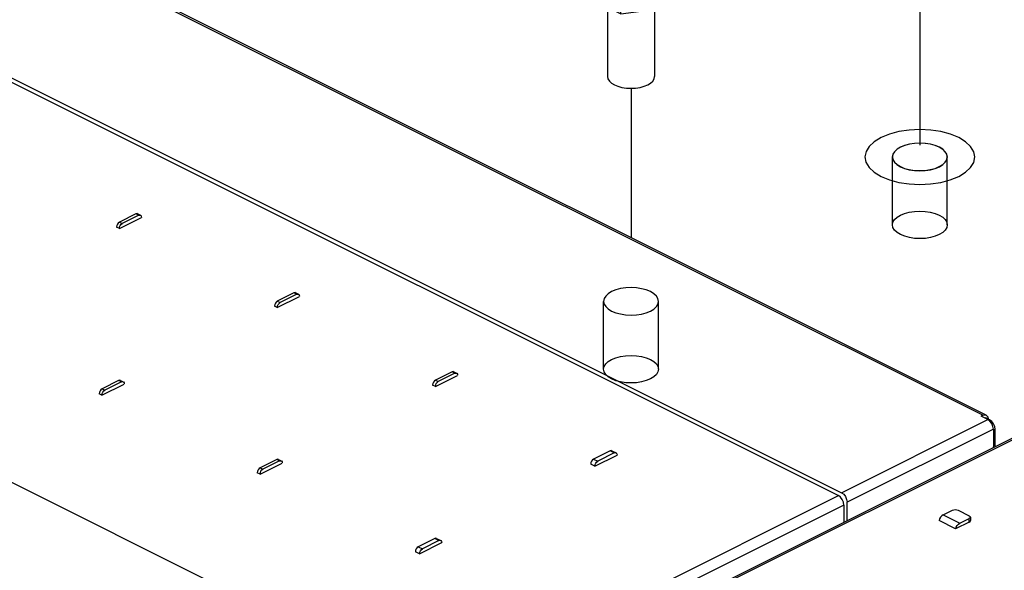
# Paper-space layout '005_EXP_CORICANT_PE_DRAWING_3_1' of a CAD drawing. Header units: millimetres. Extents: x 6 to 413, y 7 to 290.
# Tile 214 of 228: x 219.92 to 231.22, y 160.1 to 166.42. Entities that reach past the tile are written whole.
import ezdxf

# ---------------------------------------------------------------- set-up
doc = ezdxf.new("R2010")
doc.units = ezdxf.units.MM
doc.header["$LTSCALE"] = 23.1
doc.linetypes.add('DASHED', pattern=[0.2, 0.1, -0.1])
for name, color, linetype in [('000_OFFSET-LINES', 7, 'CONTINUOUS'), ('119A00000356A_BL298', 7, 'CONTINUOUS'), ('124100005500A_SPACER_M3X1_BL329', 7, 'CONTINUOUS'), ('2X6_SFP28_119A00000356A_BL292', 7, 'CONTINUOUS'), ('ALL_AXES', 7, 'CONTINUOUS'), ('MAIN_PCB_BL273', 7, 'CONTINUOUS')]:
    doc.layers.add(name, color=color, linetype=linetype)

# ---------------------------------------------------------------- blocks, each defined once
blk = doc.blocks.new('MAIN_PCB_BL273', base_point=(232.149, 166.177))
at = {"layer": 'MAIN_PCB_BL273', "color": 4, "linetype": 'Continuous'}
for points in [[(230.699, 164.623), (230.777, 164.671), (230.835, 164.725), (230.871, 164.784), (230.883, 164.846), (230.871, 164.907), (230.836, 164.966), (230.778, 165.021), (230.699, 165.069), (230.604, 165.108), (230.495, 165.137), (230.378, 165.155), (230.253, 165.161), (230.131, 165.155), (230.013, 165.137), (229.905, 165.109), (229.808, 165.069)], [(229.808, 165.069), (229.73, 165.021), (229.672, 164.967), (229.636, 164.908), (229.623, 164.846), (229.635, 164.785), (229.671, 164.726), (229.729, 164.672), (229.808, 164.623), (229.903, 164.584), (230.011, 164.555), (230.129, 164.537), (230.253, 164.531), (230.376, 164.537), (230.493, 164.555), (230.602, 164.584), (230.699, 164.623)], [(230.477, 164.734), (230.516, 164.758), (230.545, 164.785), (230.563, 164.815), (230.569, 164.846), (230.563, 164.877), (230.545, 164.906), (230.516, 164.934), (230.477, 164.958), (230.429, 164.977), (230.375, 164.992), (230.316, 165.001), (230.253, 165.004), (230.192, 165.001), (230.133, 164.992), (230.078, 164.978), (230.03, 164.958)], [(230.03, 164.958), (229.991, 164.934), (229.962, 164.907), (229.944, 164.877), (229.937, 164.846), (229.943, 164.815), (229.961, 164.786), (229.99, 164.759), (230.03, 164.734), (230.078, 164.715), (230.132, 164.7), (230.191, 164.691), (230.253, 164.688), (230.315, 164.691), (230.374, 164.7), (230.428, 164.715), (230.477, 164.734)]]:
    blk.add_lwpolyline(points, dxfattribs=at)
blk = doc.blocks.new('2X6_SFP28_119A00000356A_BL292', base_point=(221.638, 160.585))
at = {"layer": '2X6_SFP28_119A00000356A_BL292', "color": 7, "linetype": 'Continuous'}
for p, q in [((230.974, 161.881), (220.232, 167.251)), ((231.014, 161.883), (220.272, 167.254)), ((218.491, 166.423), (229.354, 160.992)), ((218.531, 166.354), (229.318, 160.96)), ((221.258, 164.193), (221.067, 164.097)), ((221.289, 164.177), (221.098, 164.082)), ((221.27, 164.196), (221.258, 164.193)), ((221.289, 164.177), (221.258, 164.193)), ((221.278, 164.194), (221.27, 164.196)), ((221.278, 164.194), (221.309, 164.178)), ((221.067, 164.026), (221.321, 164.153)), ((221.067, 164.097), (221.098, 164.082)), ((221.076, 164.059), (221.086, 164.072)), ((221.086, 164.072), (221.098, 164.082)), ((221.067, 164.026), (221.035, 164.042)), ((214.31, 163.872), (224.322, 158.866)), ((223.071, 163.286), (222.88, 163.191)), ((223.103, 163.27), (222.912, 163.175)), ((223.083, 163.289), (223.071, 163.286)), ((223.103, 163.27), (223.071, 163.286)), ((223.091, 163.287), (223.083, 163.289)), ((223.091, 163.287), (223.123, 163.271)), ((222.88, 163.119), (223.135, 163.246)), ((222.88, 163.191), (222.912, 163.175)), ((222.89, 163.152), (222.9, 163.166)), ((222.9, 163.166), (222.912, 163.175)), ((222.88, 163.119), (222.849, 163.135)), ((224.885, 162.379), (224.694, 162.284)), ((224.917, 162.363), (224.726, 162.268)), ((224.897, 162.382), (224.885, 162.379)), ((224.917, 162.363), (224.885, 162.379)), ((224.905, 162.38), (224.897, 162.382)), ((224.905, 162.38), (224.937, 162.365)), ((221.059, 162.28), (220.869, 162.185)), ((221.091, 162.264), (220.9, 162.169)), ((221.072, 162.283), (221.059, 162.28)), ((221.091, 162.264), (221.059, 162.28)), ((221.08, 162.281), (221.072, 162.283)), ((221.08, 162.281), (221.111, 162.265)), ((224.694, 162.212), (224.949, 162.339)), ((224.694, 162.284), (224.726, 162.268)), ((224.704, 162.245), (224.714, 162.259)), ((224.714, 162.259), (224.726, 162.268)), ((220.868, 162.113), (221.123, 162.24)), ((220.869, 162.185), (220.9, 162.169)), ((220.878, 162.146), (220.888, 162.16)), ((220.888, 162.16), (220.9, 162.169)), ((224.694, 162.212), (224.662, 162.228)), ((220.868, 162.113), (220.837, 162.129)), ((229.354, 160.992), (231.033, 161.832)), ((230.974, 161.881), (230.955, 161.871)), ((231.033, 161.832), (230.955, 161.871)), ((230.974, 161.881), (230.998, 161.887)), ((230.998, 161.887), (231.014, 161.883)), ((231.012, 161.85), (231.004, 161.846)), ((231.054, 161.829), (231.012, 161.85)), ((231.014, 161.883), (231.019, 161.88)), ((231.019, 161.88), (231.032, 161.862)), ((231.032, 161.862), (231.037, 161.837)), ((231.058, 161.813), (231.033, 161.832)), ((231.043, 161.823), (231.054, 161.829)), ((231.097, 161.722), (229.418, 160.882)), ((231.097, 161.722), (231.097, 161.533)), ((231.118, 161.719), (231.097, 161.708)), ((231.118, 161.719), (231.113, 161.751)), ((231.118, 161.523), (231.118, 161.719)), ((226.699, 161.472), (226.508, 161.377)), ((226.747, 161.449), (226.699, 161.472)), ((226.719, 161.474), (226.767, 161.45)), ((231.097, 161.533), (231.094, 161.511)), ((222.873, 161.373), (222.682, 161.278)), ((222.905, 161.357), (222.714, 161.262)), ((222.885, 161.376), (222.873, 161.373)), ((222.905, 161.357), (222.873, 161.373)), ((222.893, 161.374), (222.885, 161.376)), ((222.893, 161.374), (222.925, 161.359)), ((226.508, 161.377), (226.556, 161.353)), ((226.524, 161.297), (226.779, 161.425)), ((226.747, 161.449), (226.556, 161.353)), ((222.682, 161.206), (222.937, 161.333)), ((222.682, 161.278), (222.714, 161.262)), ((222.692, 161.239), (222.702, 161.253)), ((222.702, 161.253), (222.714, 161.262)), ((226.524, 161.297), (226.476, 161.321)), ((222.682, 161.206), (222.65, 161.222)), ((224.038, 158.32), (229.318, 160.96)), ((229.382, 160.851), (224.285, 158.302)), ((229.382, 160.851), (229.382, 160.655)), ((229.418, 160.673), (229.418, 160.882)), ((224.687, 160.466), (224.496, 160.371)), ((224.735, 160.442), (224.544, 160.347)), ((224.735, 160.442), (224.687, 160.466)), ((224.707, 160.468), (224.755, 160.444)), ((224.496, 160.371), (224.544, 160.347)), ((224.512, 160.291), (224.767, 160.419)), ((224.512, 160.291), (224.464, 160.315))]:
    blk.add_line(p, q, dxfattribs=at)
for points in [[(221.289, 164.177), (221.302, 164.18), (221.309, 164.178)], [(221.309, 164.178), (221.312, 164.177), (221.319, 164.168), (221.321, 164.153)], [(221.044, 164.075), (221.037, 164.059), (221.035, 164.042)], [(221.067, 164.097), (221.054, 164.088), (221.044, 164.075)], [(221.067, 164.026), (221.069, 164.043), (221.076, 164.059)], [(223.103, 163.27), (223.115, 163.273), (223.123, 163.271)], [(223.123, 163.271), (223.126, 163.27), (223.132, 163.261), (223.135, 163.247)], [(222.858, 163.168), (222.851, 163.152), (222.849, 163.135)], [(222.88, 163.191), (222.868, 163.181), (222.858, 163.168)], [(222.88, 163.119), (222.883, 163.136), (222.89, 163.152)], [(224.917, 162.363), (224.929, 162.366), (224.937, 162.365)], [(224.937, 162.365), (224.939, 162.363), (224.946, 162.354), (224.949, 162.34)], [(221.091, 162.264), (221.103, 162.267), (221.111, 162.265)], [(221.111, 162.265), (221.114, 162.264), (221.121, 162.255), (221.123, 162.241)], [(224.672, 162.261), (224.665, 162.245), (224.662, 162.228)], [(224.694, 162.284), (224.682, 162.275), (224.672, 162.261)], [(220.846, 162.162), (220.839, 162.146), (220.837, 162.129)], [(220.869, 162.185), (220.856, 162.175), (220.846, 162.162)], [(220.868, 162.113), (220.871, 162.13), (220.878, 162.146)], [(224.694, 162.212), (224.697, 162.229), (224.704, 162.245)], [(231.113, 161.751), (231.099, 161.783), (231.079, 161.81), (231.054, 161.829)], [(231.097, 161.722), (231.092, 161.754), (231.078, 161.786), (231.058, 161.813)], [(226.719, 161.474), (226.711, 161.476), (226.699, 161.472)], [(222.905, 161.357), (222.917, 161.36), (222.925, 161.359)], [(222.925, 161.359), (222.927, 161.357), (222.934, 161.348), (222.937, 161.334)], [(226.508, 161.377), (226.496, 161.368), (226.486, 161.354), (226.479, 161.338), (226.476, 161.322)], [(226.524, 161.298), (226.526, 161.315), (226.533, 161.331), (226.544, 161.344), (226.556, 161.353)], [(226.747, 161.449), (226.759, 161.452), (226.767, 161.45)], [(226.767, 161.45), (226.769, 161.448), (226.776, 161.439), (226.779, 161.425)], [(222.66, 161.255), (222.653, 161.239), (222.65, 161.222)], [(222.682, 161.278), (222.67, 161.269), (222.66, 161.255)], [(222.682, 161.206), (222.685, 161.223), (222.692, 161.239)], [(229.382, 160.851), (229.377, 160.883), (229.363, 160.915), (229.342, 160.942), (229.318, 160.96)], [(229.354, 160.992), (229.379, 160.974), (229.399, 160.947), (229.413, 160.915), (229.418, 160.882)], [(224.707, 160.468), (224.699, 160.469), (224.687, 160.466)], [(224.735, 160.442), (224.747, 160.446), (224.755, 160.444)], [(224.755, 160.444), (224.757, 160.442), (224.764, 160.433), (224.767, 160.419)], [(224.496, 160.371), (224.484, 160.362), (224.474, 160.348), (224.467, 160.332), (224.464, 160.315)], [(224.512, 160.292), (224.514, 160.309), (224.521, 160.325), (224.532, 160.338), (224.544, 160.347)]]:
    blk.add_lwpolyline(points, dxfattribs=at)
blk = doc.blocks.new('119A00000356A_BL298', base_point=(229.196, 157.437))
at = {"layer": '119A00000356A_BL298', "color": 7, "linetype": 'Continuous'}
for p, q in [((224.277, 158.103), (232.638, 162.283)), ((232.678, 162.281), (224.317, 158.1)), ((230.52, 160.738), (230.629, 160.792)), ((230.692, 160.792), (230.819, 160.728)), ((230.664, 160.578), (230.473, 160.673)), ((230.52, 160.738), (230.711, 160.642)), ((230.711, 160.642), (230.819, 160.696)), ((230.819, 160.656), (230.819, 160.696)), ((230.833, 160.712), (230.833, 160.672)), ((230.819, 160.656), (230.664, 160.578))]:
    blk.add_line(p, q, dxfattribs=at)
for points in [[(230.629, 160.792), (230.643, 160.797), (230.66, 160.798), (230.677, 160.797), (230.692, 160.792)], [(230.52, 160.738), (230.505, 160.727), (230.491, 160.712), (230.48, 160.694), (230.473, 160.673)], [(230.819, 160.728), (230.829, 160.721), (230.833, 160.712)], [(230.833, 160.712), (230.829, 160.704), (230.819, 160.696)], [(230.819, 160.656), (230.829, 160.663), (230.833, 160.672)], [(230.664, 160.578), (230.671, 160.598), (230.682, 160.617), (230.696, 160.632), (230.711, 160.642)]]:
    blk.add_lwpolyline(points, dxfattribs=at)
blk = doc.blocks.new('124100005500A_SPACER_M3X1_BL329', base_point=(226.939, 167.448))
at = {"layer": '124100005500A_SPACER_M3X1_BL329', "color": 7, "linetype": 'Continuous'}
for p, q in [((226.621, 169.202), (227.055, 169.26)), ((227.374, 169.101), (227.055, 169.26)), ((226.504, 168.985), (226.621, 169.202)), ((227.374, 169.101), (227.257, 168.884)), ((227.374, 166.763), (227.374, 169.101)), ((226.504, 166.647), (226.504, 168.985)), ((226.504, 168.985), (226.823, 168.826)), ((227.257, 168.884), (226.823, 168.826)), ((226.823, 166.488), (226.823, 168.826)), ((227.257, 166.546), (227.257, 168.884)), ((227.257, 166.546), (227.374, 166.763)), ((226.504, 166.647), (226.823, 166.488)), ((226.669, 166.564), (226.669, 165.77)), ((226.823, 166.488), (227.257, 166.546)), ((227.209, 166.539), (227.209, 165.77))]:
    blk.add_line(p, q, dxfattribs=at)
for points in [[(227.191, 169.043), (227.191, 169.05), (227.182, 169.076), (227.164, 169.1), (227.135, 169.122), (227.098, 169.141), (227.054, 169.155), (227.005, 169.165), (226.953, 169.169), (226.9, 169.168), (226.849, 169.161), (226.802, 169.149), (226.761, 169.132)], [(226.761, 169.132), (226.728, 169.112), (226.704, 169.088), (226.69, 169.063), (226.687, 169.043)], [(226.687, 169.043), (226.687, 169.037), (226.696, 169.011), (226.714, 168.986), (226.743, 168.964), (226.78, 168.945), (226.824, 168.931), (226.873, 168.922), (226.925, 168.917), (226.978, 168.919), (227.029, 168.925), (227.076, 168.937), (227.117, 168.954)], [(227.117, 168.954), (227.15, 168.975), (227.174, 168.998), (227.188, 169.023), (227.191, 169.043)], [(226.669, 165.77), (226.674, 165.743), (226.69, 165.718), (226.714, 165.695), (226.748, 165.674), (226.789, 165.657), (226.835, 165.645), (226.886, 165.637), (226.938, 165.635), (226.991, 165.637), (227.042, 165.645), (227.089, 165.657), (227.13, 165.674)], [(227.13, 165.674), (227.164, 165.695), (227.188, 165.718), (227.204, 165.743), (227.209, 165.77)]]:
    blk.add_lwpolyline(points, dxfattribs=at)

psp = doc.layouts.new('005_EXP_CORICANT_PE_DRAWING_3_1')

# ---------------------------------------------------------------- linework, layer by layer
at = {"layer": '000_OFFSET-LINES', "color": 4, "linetype": 'DASHED'}
for p, q in [((230.253, 167.292), (230.253, 164.784)), ((226.939, 165.635), (226.939, 163.92))]:
    psp.add_line(p, q, dxfattribs=at)
at = {"layer": 'ALL_AXES', "color": 6, "linetype": 'Continuous'}
for p, q in [((229.938, 164.067), (229.938, 164.846)), ((230.568, 164.067), (230.568, 164.846)), ((226.624, 162.41), (226.624, 163.189)), ((227.254, 162.41), (227.254, 163.189))]:
    psp.add_line(p, q, dxfattribs=at)
at = {"layer": 'ALL_AXES', "color": 2, "linetype": 'Continuous'}
for points in [[(230.476, 164.735), (230.515, 164.759), (230.544, 164.786), (230.562, 164.815), (230.568, 164.846), (230.562, 164.877), (230.544, 164.906), (230.516, 164.933), (230.476, 164.958), (230.428, 164.977), (230.374, 164.992), (230.315, 165.001), (230.253, 165.004), (230.192, 165.001), (230.133, 164.992), (230.079, 164.977), (230.03, 164.958)], [(230.03, 164.958), (229.991, 164.934), (229.962, 164.907), (229.944, 164.877), (229.938, 164.846), (229.944, 164.816), (229.962, 164.786), (229.991, 164.759), (230.031, 164.735), (230.078, 164.715), (230.132, 164.701), (230.191, 164.692), (230.253, 164.689), (230.314, 164.692), (230.373, 164.701), (230.428, 164.715), (230.476, 164.735)], [(230.476, 163.955), (230.428, 163.936), (230.374, 163.921), (230.316, 163.912), (230.253, 163.909), (230.192, 163.912), (230.133, 163.921), (230.079, 163.936), (230.031, 163.955), (229.991, 163.979), (229.962, 164.006), (229.944, 164.036), (229.938, 164.067), (229.944, 164.097), (229.962, 164.127), (229.991, 164.154), (230.03, 164.178)], [(230.03, 164.178), (230.078, 164.198), (230.132, 164.212), (230.191, 164.221), (230.253, 164.224), (230.314, 164.221), (230.373, 164.212), (230.428, 164.198), (230.476, 164.178), (230.515, 164.154), (230.544, 164.127), (230.562, 164.098), (230.568, 164.067), (230.562, 164.036), (230.544, 164.007), (230.516, 163.98), (230.476, 163.955)], [(226.716, 163.3), (226.677, 163.277), (226.648, 163.249), (226.63, 163.22), (226.624, 163.189), (226.63, 163.158), (226.648, 163.129), (226.677, 163.102), (226.716, 163.078), (226.764, 163.058), (226.818, 163.044), (226.877, 163.035), (226.939, 163.031), (227, 163.034), (227.059, 163.043), (227.113, 163.058), (227.162, 163.078)], [(227.162, 163.078), (227.201, 163.101), (227.23, 163.128), (227.248, 163.158), (227.254, 163.189), (227.248, 163.22), (227.23, 163.249), (227.201, 163.276), (227.162, 163.3), (227.114, 163.32), (227.06, 163.334), (227.001, 163.343), (226.939, 163.346), (226.878, 163.343), (226.819, 163.335), (226.765, 163.32), (226.716, 163.3)], [(227.162, 162.298), (227.114, 162.279), (227.06, 162.264), (227.001, 162.255), (226.939, 162.252), (226.878, 162.255), (226.819, 162.264), (226.765, 162.278), (226.716, 162.298), (226.677, 162.322), (226.648, 162.349), (226.63, 162.378), (226.624, 162.41), (226.63, 162.44), (226.648, 162.47), (226.677, 162.497), (226.716, 162.521)], [(226.716, 162.521), (226.764, 162.54), (226.818, 162.555), (226.877, 162.564), (226.939, 162.567), (227, 162.564), (227.059, 162.555), (227.113, 162.541), (227.162, 162.521), (227.201, 162.497), (227.23, 162.47), (227.248, 162.441), (227.254, 162.41), (227.248, 162.379), (227.23, 162.35), (227.201, 162.322), (227.162, 162.298)]]:
    psp.add_lwpolyline(points, dxfattribs=at)

# ---------------------------------------------------------------- block references
at = {"layer": '119A00000356A_BL298'}
psp.add_blockref('119A00000356A_BL298', (229.196, 157.437), dxfattribs=at)
at = {"layer": '124100005500A_SPACER_M3X1_BL329'}
psp.add_blockref('124100005500A_SPACER_M3X1_BL329', (226.939, 167.448), dxfattribs=at)
at = {"layer": '2X6_SFP28_119A00000356A_BL292'}
psp.add_blockref('2X6_SFP28_119A00000356A_BL292', (221.638, 160.585), dxfattribs=at)
at = {"layer": 'MAIN_PCB_BL273'}
psp.add_blockref('MAIN_PCB_BL273', (232.149, 166.177), dxfattribs=at)

doc.saveas('drawing.dxf')
